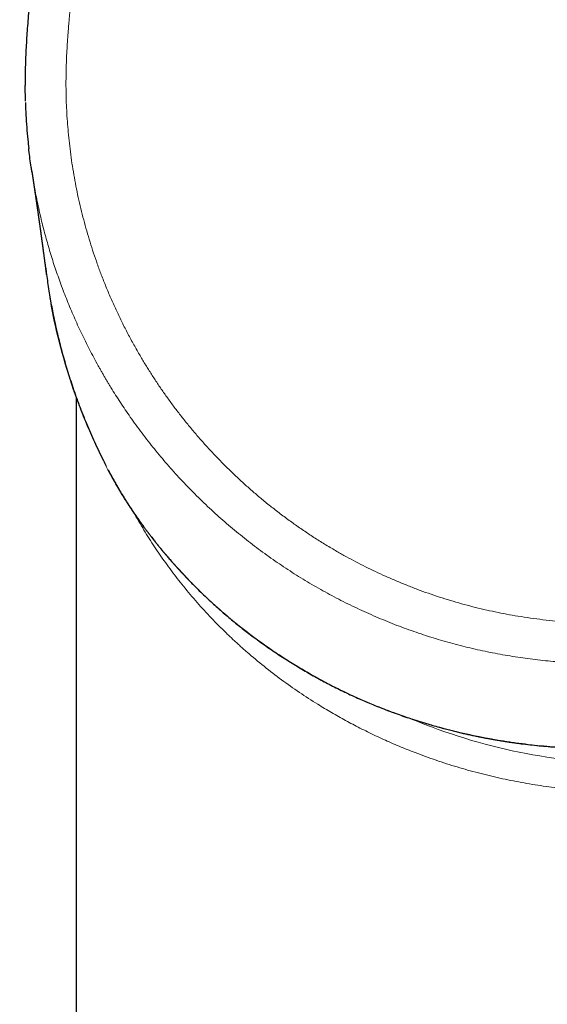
# Model space of a CAD drawing. Header units: millimetres. Extents: x 8 to 706, y 12 to 649.
# Tile 1 of 41: x 165 to 187, y 419 to 460. Entities that reach past the tile are written whole.
import ezdxf

# ---------------------------------------------------------------- set-up
doc = ezdxf.new("R2010")
doc.units = ezdxf.units.MM

msp = doc.modelspace()

# ---------------------------------------------------------------- linework, layer by layer
at = {"color": 7, "linetype": 'Continuous', "lineweight": 30}
for p, q in [((165.23, 456.738), (165.218, 457.391)), ((167.339, 442.499), (167.339, 398.2))]:
    msp.add_line(p, q, dxfattribs=at)
at = {"color": 8, "linetype": 'Continuous', "lineweight": 0}
msp.add_arc((190.337, 452.593), 23.326, 247.085, 270.0029, dxfattribs=at)
for points, knots in [([(166.915, 457.371), (166.915, 457.503), (166.915, 457.767), (166.923, 458.159), (166.937, 458.545), (166.956, 458.925), (166.979, 459.299), (167.004, 459.636), (167.028, 459.936), (167.046, 460.131), (167.057, 460.253), (167.062, 460.305), (167.067, 460.356), (167.072, 460.407), (167.077, 460.458), (167.082, 460.509), (167.087, 460.563), (167.106, 460.751), (167.14, 461.076), (167.192, 461.525), (167.245, 461.969), (167.301, 462.407), (167.359, 462.853), (167.42, 463.308), (167.47, 463.67), (167.507, 463.94), (167.531, 464.112), (167.555, 464.286), (167.58, 464.463), (167.606, 464.648), (167.645, 464.933), (167.699, 465.32), (167.766, 465.801), (167.832, 466.286), (167.898, 466.775), (167.964, 467.274), (168.029, 467.784), (168.093, 468.303), (168.144, 468.732), (168.183, 469.067), (168.209, 469.305), (168.235, 469.546), (168.261, 469.788), (168.286, 470.035), (168.316, 470.337), (168.35, 470.697), (168.387, 471.114), (168.421, 471.532), (168.453, 471.952), (168.481, 472.373), (168.507, 472.802), (168.525, 473.136), (168.534, 473.333), (168.536, 473.391), (168.537, 473.409), (168.538, 473.426), (168.538, 473.444), (168.539, 473.46), (168.541, 473.495), (168.543, 473.552), (168.546, 473.634), (168.55, 473.726), (168.554, 473.833), (168.558, 473.956), (168.562, 474.087), (168.566, 474.227), (168.569, 474.376), (168.573, 474.535), (168.575, 474.703), (168.578, 474.88), (168.579, 475.068), (168.58, 475.267), (168.58, 475.478), (168.578, 475.7), (168.576, 475.905), (168.573, 476.091), (168.569, 476.248), (168.566, 476.358), (168.564, 476.421), (168.564, 476.44), (168.563, 476.46), (168.563, 476.48), (168.562, 476.5), (168.558, 476.627), (168.55, 476.859), (168.534, 477.192), (168.516, 477.513), (168.496, 477.824), (168.473, 478.124), (168.448, 478.409), (168.423, 478.677), (168.396, 478.931), (168.368, 479.174), (168.34, 479.408), (168.31, 479.633), (168.28, 479.847), (168.25, 480.052), (168.219, 480.248), (168.189, 480.434), (168.163, 480.586), (168.141, 480.706), (168.125, 480.798), (168.107, 480.892), (168.089, 480.989), (168.069, 481.09), (168.049, 481.192), (168.009, 481.391), (167.946, 481.685), (167.857, 482.07), (167.763, 482.445), (167.671, 482.785), (167.584, 483.09), (167.501, 483.363), (167.417, 483.63), (167.317, 483.932), (167.199, 484.272), (167.06, 484.65), (166.913, 485.026), (166.765, 485.386), (166.617, 485.729), (166.475, 486.043), (166.36, 486.289), (166.285, 486.444), (166.255, 486.506), (166.243, 486.53), (166.24, 486.537), (166.236, 486.544), (166.233, 486.551), (166.229, 486.559), (166.222, 486.572), (166.211, 486.596), (166.193, 486.632), (166.17, 486.678), (166.143, 486.733), (166.113, 486.792), (166.082, 486.854), (166.05, 486.916), (166.017, 486.98), (165.985, 487.043), (165.95, 487.109), (165.914, 487.179), (165.876, 487.253), (165.838, 487.324), (165.802, 487.393), (165.765, 487.462), (165.726, 487.535), (165.679, 487.623), (165.624, 487.725), (165.561, 487.843), (165.512, 487.932), (165.481, 487.99), (165.468, 488.014), (165.454, 488.039), (165.44, 488.064), (165.427, 488.09), (165.41, 488.12), (165.378, 488.179), (165.332, 488.261), (165.275, 488.365), (165.22, 488.465), (165.168, 488.558), (165.122, 488.641), (165.082, 488.713), (165.048, 488.774), (165.02, 488.824), (165.003, 488.853), (164.996, 488.866)], [0, 0, 0, 0, 0.012337, 0.024496, 0.036477, 0.04828, 0.059904, 0.071347, 0.079689, 0.087931, 0.089538, 0.091142, 0.092741, 0.094337, 0.095928, 0.097516, 0.0991, 0.100936, 0.115083, 0.129551, 0.142981, 0.156675, 0.170633, 0.184855, 0.19934, 0.204717, 0.210129, 0.215577, 0.22106, 0.226719, 0.232942, 0.247847, 0.263082, 0.278085, 0.293395, 0.309014, 0.32494, 0.341176, 0.357722, 0.3651, 0.372538, 0.380035, 0.387593, 0.39521, 0.403135, 0.415854, 0.428824, 0.442047, 0.454906, 0.467996, 0.481318, 0.494872, 0.499109, 0.499665, 0.500222, 0.500779, 0.501337, 0.501895, 0.502182, 0.504674, 0.507135, 0.509818, 0.513303, 0.517103, 0.521219, 0.525531, 0.530143, 0.535056, 0.540268, 0.54578, 0.551593, 0.557707, 0.564297, 0.571204, 0.578429, 0.583372, 0.588453, 0.59304, 0.593649, 0.594259, 0.594871, 0.595486, 0.596102, 0.596719, 0.607363, 0.61768, 0.62767, 0.637334, 0.646671, 0.655679, 0.663871, 0.67177, 0.679374, 0.686685, 0.693701, 0.700422, 0.706849, 0.712982, 0.718819, 0.724361, 0.727342, 0.73023, 0.733025, 0.736201, 0.739425, 0.742632, 0.745822, 0.758344, 0.770601, 0.78259, 0.794305, 0.803318, 0.81216, 0.820832, 0.829333, 0.841775, 0.854261, 0.86679, 0.879363, 0.890462, 0.901586, 0.911391, 0.915708, 0.917609, 0.917857, 0.918106, 0.918355, 0.918604, 0.918853, 0.919102, 0.920032, 0.921289, 0.922874, 0.924785, 0.927023, 0.92901, 0.931198, 0.933511, 0.935688, 0.937818, 0.940465, 0.943034, 0.945525, 0.947939, 0.950275, 0.952835, 0.955639, 0.959529, 0.963676, 0.968078, 0.968937, 0.969804, 0.970681, 0.971567, 0.972462, 0.973367, 0.974824, 0.978632, 0.982149, 0.985863, 0.989187, 0.992123, 0.994672, 0.996833, 0.998609, 1, 1, 1, 1]), ([(200.462, 438.073), (200.31, 437.987), (200.006, 437.815), (199.543, 437.57), (199.074, 437.336), (198.6, 437.112), (198.121, 436.9), (197.637, 436.699), (197.163, 436.514), (196.698, 436.345), (196.243, 436.191), (195.785, 436.046), (195.325, 435.911), (194.861, 435.786), (194.395, 435.672), (193.927, 435.567), (193.456, 435.472), (192.984, 435.387), (192.51, 435.312), (192.034, 435.248), (191.566, 435.195), (191.107, 435.153), (190.656, 435.12), (190.204, 435.097), (189.752, 435.082), (189.276, 435.077), (188.776, 435.082), (188.253, 435.1), (187.731, 435.13), (187.209, 435.173), (186.689, 435.228), (186.17, 435.295), (185.667, 435.372), (185.18, 435.458), (184.709, 435.551), (184.241, 435.655), (183.775, 435.768), (183.311, 435.892), (182.851, 436.026), (182.393, 436.169), (181.938, 436.323), (181.487, 436.486), (181.04, 436.659), (180.596, 436.842), (180.164, 437.03), (179.745, 437.224), (179.338, 437.422), (178.936, 437.628), (178.537, 437.842), (178.122, 438.076), (177.692, 438.331), (177.248, 438.609), (176.811, 438.897), (176.38, 439.195), (175.957, 439.504), (175.54, 439.822), (175.143, 440.141), (174.764, 440.459), (174.403, 440.775), (174.048, 441.1), (173.701, 441.431), (173.361, 441.77), (173.028, 442.117), (172.702, 442.47), (172.384, 442.83), (172.074, 443.197), (171.771, 443.57), (171.477, 443.95), (171.196, 444.329), (170.929, 444.705), (170.674, 445.08), (170.427, 445.46), (170.188, 445.844), (169.944, 446.254), (169.698, 446.689), (169.45, 447.151), (169.213, 447.618), (168.988, 448.091), (168.773, 448.569), (168.57, 449.051), (168.383, 449.525), (168.212, 449.989), (168.056, 450.442), (167.909, 450.899), (167.773, 451.358), (167.646, 451.821), (167.529, 452.286), (167.422, 452.753), (167.325, 453.223), (167.239, 453.694), (167.162, 454.167), (167.096, 454.641), (167.041, 455.108), (166.997, 455.567), (166.962, 456.017), (166.937, 456.468), (166.92, 456.919), (166.917, 457.22), (166.915, 457.371)], [0, 0, 0, 0, 0.011209, 0.022421, 0.033635, 0.04485, 0.056065, 0.067278, 0.07849, 0.088765, 0.09904, 0.109314, 0.119587, 0.129861, 0.140134, 0.150406, 0.160678, 0.170949, 0.181219, 0.191488, 0.201756, 0.211438, 0.22112, 0.230801, 0.240482, 0.250163, 0.261362, 0.272561, 0.283759, 0.294956, 0.306154, 0.317352, 0.328549, 0.338814, 0.349079, 0.359343, 0.369608, 0.379872, 0.390137, 0.400402, 0.410668, 0.420935, 0.431202, 0.441469, 0.451736, 0.461416, 0.471097, 0.480778, 0.49046, 0.500142, 0.511346, 0.52255, 0.533754, 0.544958, 0.556163, 0.567369, 0.578575, 0.588849, 0.599123, 0.609397, 0.619672, 0.629948, 0.640223, 0.650497, 0.660772, 0.671046, 0.681319, 0.691593, 0.701868, 0.711554, 0.721241, 0.730927, 0.740612, 0.750297, 0.761503, 0.772707, 0.78391, 0.795111, 0.806311, 0.817508, 0.828702, 0.838962, 0.84922, 0.859475, 0.869729, 0.879982, 0.890234, 0.900484, 0.910732, 0.920979, 0.931224, 0.941468, 0.951711, 0.96137, 0.971029, 0.980687, 0.990345, 1, 1, 1, 1]), ([(201.227, 436.613), (201.092, 436.536), (200.815, 436.379), (200.386, 436.15), (199.934, 435.919), (199.459, 435.689), (198.96, 435.461), (198.448, 435.242), (197.923, 435.031), (197.386, 434.83), (196.827, 434.636), (196.247, 434.45), (195.663, 434.28), (195.078, 434.125), (194.493, 433.986), (193.89, 433.859), (193.269, 433.744), (192.63, 433.644), (191.974, 433.559), (191.295, 433.49), (190.592, 433.44), (189.866, 433.409), (189.211, 433.402), (188.629, 433.41), (188.145, 433.427), (187.81, 433.445), (187.626, 433.457), (187.575, 433.461), (187.524, 433.464), (187.473, 433.468), (187.422, 433.472), (187.371, 433.476), (187.056, 433.501), (186.478, 433.557), (185.64, 433.669), (184.806, 433.81), (183.978, 433.98), (183.155, 434.18), (182.34, 434.409), (181.533, 434.667), (180.735, 434.953), (179.948, 435.267), (179.172, 435.609), (178.408, 435.979), (177.657, 436.375), (176.921, 436.798), (176.2, 437.247), (175.496, 437.721), (174.809, 438.219), (174.141, 438.741), (173.491, 439.286), (172.861, 439.854), (172.252, 440.444), (171.667, 441.051), (171.108, 441.673), (170.575, 442.31), (170.065, 442.964), (169.596, 443.609), (169.168, 444.241), (168.882, 444.692), (168.705, 444.982), (168.631, 445.105), (168.558, 445.228), (168.486, 445.352), (168.414, 445.477), (168.343, 445.601), (168.273, 445.727), (168.103, 446.033), (167.844, 446.523), (167.513, 447.199), (167.208, 447.876), (166.927, 448.553), (166.672, 449.223), (166.441, 449.887), (166.235, 450.544), (166.049, 451.196), (165.877, 451.872), (165.722, 452.57), (165.593, 453.228), (165.529, 453.645), (165.501, 453.821)], [0, 0, 0, 0, 0.010003, 0.020445, 0.031325, 0.042645, 0.054404, 0.066601, 0.078502, 0.090793, 0.103472, 0.116541, 0.129998, 0.142571, 0.155465, 0.168681, 0.182221, 0.196083, 0.210269, 0.224778, 0.240009, 0.25558, 0.271488, 0.282172, 0.293001, 0.302652, 0.303742, 0.304834, 0.305927, 0.307021, 0.308117, 0.309215, 0.310313, 0.328436, 0.346559, 0.364686, 0.382818, 0.400956, 0.419102, 0.437257, 0.455419, 0.473589, 0.491765, 0.509948, 0.528138, 0.546336, 0.564541, 0.582708, 0.600877, 0.61905, 0.637226, 0.655401, 0.673574, 0.691741, 0.709537, 0.727325, 0.745107, 0.762886, 0.778532, 0.794181, 0.797255, 0.80033, 0.803405, 0.80648, 0.809555, 0.812631, 0.815706, 0.818783, 0.835148, 0.851289, 0.867206, 0.882896, 0.898358, 0.913323, 0.928067, 0.942591, 0.956895, 0.972881, 0.988583, 1, 1, 1, 1]), ([(166.114, 449.544), (166.161, 449.18), (166.282, 448.24), (166.619, 446.721), (167.127, 444.974), (167.792, 443.197), (168.363, 442.041), (168.655, 441.452)], [0, 0, 0, 0, 0.12921, 0.333499, 0.546729, 0.768915, 1, 1, 1, 1]), ([(167.345, 441.943), (167.344, 442.013), (167.341, 442.153), (167.339, 442.338), (167.339, 442.456), (167.339, 442.498)], [0, 0, 0, 0, 0.389786, 0.777433, 1, 1, 1, 1]), ([(169.627, 439.814), (169.829, 439.524), (170.23, 438.946), (170.886, 438.116), (171.58, 437.316), (172.314, 436.55), (173.087, 435.818), (173.9, 435.12), (174.752, 434.458), (175.641, 433.834), (176.563, 433.249), (177.516, 432.707), (178.497, 432.21), (179.505, 431.758), (180.54, 431.352), (181.6, 430.994), (182.686, 430.683), (183.755, 430.43), (184.801, 430.231), (185.819, 430.081), (186.845, 429.972), (187.879, 429.907), (188.917, 429.884), (189.956, 429.904), (190.995, 429.965), (192.035, 430.068), (193.121, 430.22), (194.247, 430.427), (195.41, 430.696), (196.562, 431.018), (197.701, 431.393), (198.826, 431.82), (199.935, 432.301), (201.029, 432.831), (201.738, 433.226), (202.093, 433.424)], [0, 0, 0, 0, 0.031307, 0.062518, 0.093664, 0.124775, 0.155889, 0.18706, 0.21833, 0.24966, 0.280992, 0.312265, 0.343438, 0.374545, 0.405643, 0.436795, 0.468043, 0.499337, 0.527358, 0.555313, 0.58317, 0.610997, 0.638912, 0.666447, 0.694058, 0.721695, 0.749299, 0.780569, 0.811762, 0.842927, 0.874113, 0.905369, 0.936739, 0.968267, 1, 1, 1, 1]), ([(190.339, 428.063), (190.035, 428.067), (189.428, 428.073), (188.517, 428.124), (187.607, 428.206), (186.7, 428.322), (185.796, 428.47), (184.897, 428.652), (184.005, 428.867), (183.122, 429.115), (182.248, 429.396), (181.564, 429.645), (181.06, 429.843), (180.729, 429.978), (180.4, 430.119), (180.072, 430.265), (179.745, 430.416), (179.42, 430.573), (179.005, 430.78), (178.503, 431.045), (177.921, 431.374), (177.278, 431.761), (176.582, 432.213), (175.84, 432.739), (175.116, 433.296), (174.607, 433.721), (174.294, 433.996), (174.167, 434.109), (174.041, 434.224), (173.915, 434.34), (173.789, 434.457), (173.664, 434.575), (173.466, 434.766), (173.197, 435.033), (172.772, 435.474), (172.27, 436.028), (171.725, 436.682), (171.218, 437.34), (170.75, 438), (170.302, 438.686), (169.99, 439.208), (169.812, 439.523), (169.77, 439.598), (169.758, 439.62)], [0, 0, 0, 0, 0.031919, 0.063952, 0.096139, 0.128521, 0.161139, 0.194033, 0.227239, 0.260797, 0.294742, 0.329108, 0.342576, 0.356152, 0.36984, 0.383641, 0.397555, 0.411586, 0.425735, 0.451984, 0.478644, 0.505724, 0.542662, 0.580388, 0.618919, 0.658274, 0.665613, 0.672998, 0.68043, 0.687908, 0.695433, 0.703004, 0.710622, 0.731812, 0.753359, 0.792722, 0.833233, 0.87038, 0.908455, 0.947461, 0.987403, 0.996326, 1, 1, 1, 1])]:
    msp.add_open_spline(points, degree=3, knots=knots, dxfattribs=at)
at = {"color": 7, "linetype": 'Continuous', "lineweight": 30}
for points, knots in [([(166.606, 470.677), (166.605, 470.673), (166.604, 470.66), (166.603, 470.637), (166.602, 470.607), (166.6, 470.574), (166.598, 470.54), (166.596, 470.497), (166.591, 470.446), (166.586, 470.386), (166.58, 470.324), (166.574, 470.261), (166.567, 470.197), (166.561, 470.132), (166.55, 470.026), (166.535, 469.876), (166.516, 469.688), (166.496, 469.499), (166.475, 469.31), (166.454, 469.115), (166.433, 468.935), (166.414, 468.77), (166.397, 468.62), (166.378, 468.46), (166.358, 468.292), (166.336, 468.114), (166.312, 467.916), (166.284, 467.696), (166.254, 467.452), (166.221, 467.196), (166.187, 466.937), (166.153, 466.677), (166.118, 466.417), (166.082, 466.146), (166.044, 465.865), (166.004, 465.574), (165.963, 465.272), (165.921, 464.961), (165.876, 464.633), (165.829, 464.29), (165.78, 463.93), (165.73, 463.558), (165.68, 463.175), (165.628, 462.779), (165.58, 462.391), (165.534, 462.013), (165.491, 461.644), (165.449, 461.267), (165.409, 460.879), (165.37, 460.482), (165.334, 460.075), (165.303, 459.67), (165.276, 459.268), (165.254, 458.868), (165.237, 458.46), (165.225, 458.043), (165.22, 457.685), (165.222, 457.466), (165.223, 457.388)], [0, 0, 0, 0, 0.0017573, 0.0049141, 0.0079269, 0.0108372, 0.0136939, 0.0165514, 0.0208224, 0.0253351, 0.0299553, 0.0346586, 0.039445, 0.0443146, 0.0492673, 0.0633168, 0.077997, 0.0916383, 0.1057843, 0.1204361, 0.1355952, 0.1462247, 0.1575252, 0.1694974, 0.1821426, 0.1954616, 0.2094556, 0.2268167, 0.245119, 0.2643646, 0.2845557, 0.3034027, 0.3230086, 0.3433754, 0.364505, 0.3864005, 0.4090658, 0.4325054, 0.4567242, 0.4829378, 0.5100184, 0.5379732, 0.5668093, 0.5965348, 0.6271584, 0.6541298, 0.6817756, 0.7101041, 0.7391253, 0.7688501, 0.7992879, 0.8304471, 0.8596504, 0.8894716, 0.9199158, 0.9509869, 0.9826866, 1, 1, 1, 1]), ([(165.231, 456.691), (165.231, 456.685), (165.236, 456.51), (165.254, 456.166), (165.286, 455.658), (165.326, 455.198), (165.358, 454.908), (165.372, 454.786)], [0, 0, 0, 0, 0.008783, 0.275186, 0.541613, 0.808051, 1, 1, 1, 1]), ([(165.501, 453.821), (165.491, 453.882), (165.443, 454.176), (165.401, 454.498), (165.374, 454.759), (165.372, 454.786)], [0, 0, 0, 0, 0.191688, 0.916816, 1, 1, 1, 1]), ([(165.496, 453.842), (165.496, 453.84), (165.498, 453.829), (165.501, 453.808), (165.505, 453.78), (165.509, 453.754), (165.513, 453.729), (165.517, 453.706), (165.52, 453.685), (165.523, 453.666), (165.525, 453.649), (165.527, 453.635), (165.529, 453.623), (165.531, 453.614), (165.532, 453.606), (165.533, 453.596), (165.535, 453.585), (165.537, 453.574), (165.538, 453.562), (165.54, 453.549), (165.543, 453.534), (165.545, 453.52), (165.547, 453.505), (165.549, 453.491), (165.551, 453.478), (165.553, 453.465), (165.555, 453.452), (165.557, 453.438), (165.559, 453.427), (165.561, 453.415), (165.562, 453.405), (165.565, 453.388), (165.568, 453.367), (165.571, 453.344), (165.574, 453.326), (165.576, 453.313), (165.578, 453.299), (165.58, 453.284), (165.583, 453.268), (165.585, 453.251), (165.588, 453.233), (165.591, 453.214), (165.593, 453.197), (165.596, 453.179), (165.599, 453.161), (165.601, 453.143), (165.604, 453.126), (165.606, 453.11), (165.608, 453.096), (165.61, 453.083), (165.612, 453.072), (165.613, 453.062), (165.615, 453.053), (165.616, 453.043), (165.618, 453.032), (165.62, 453.019), (165.622, 453.004), (165.624, 452.988), (165.627, 452.971), (165.629, 452.955), (165.631, 452.939), (165.634, 452.925), (165.635, 452.912), (165.637, 452.9), (165.639, 452.888), (165.641, 452.877), (165.642, 452.867), (165.643, 452.858), (165.645, 452.85), (165.646, 452.842), (165.647, 452.833), (165.649, 452.822), (165.65, 452.81), (165.652, 452.797), (165.654, 452.783), (165.657, 452.768), (165.659, 452.751), (165.662, 452.733), (165.665, 452.714), (165.667, 452.696), (165.67, 452.678), (165.673, 452.655), (165.677, 452.627), (165.682, 452.596), (165.686, 452.566), (165.69, 452.538), (165.694, 452.511), (165.698, 452.483), (165.702, 452.455), (165.706, 452.426), (165.711, 452.398), (165.714, 452.371), (165.718, 452.344), (165.722, 452.317), (165.726, 452.29), (165.73, 452.261), (165.734, 452.232), (165.739, 452.203), (165.743, 452.172), (165.748, 452.14), (165.752, 452.107), (165.757, 452.071), (165.762, 452.04), (165.766, 452.011), (165.769, 451.987), (165.773, 451.962), (165.777, 451.937), (165.78, 451.912), (165.784, 451.885), (165.788, 451.859), (165.791, 451.834), (165.794, 451.812), (165.797, 451.793), (165.799, 451.777), (165.802, 451.761), (165.806, 451.731), (165.812, 451.689), (165.82, 451.632), (165.828, 451.575), (165.836, 451.516), (165.843, 451.468), (165.848, 451.43), (165.852, 451.403), (165.855, 451.376), (165.859, 451.349), (165.863, 451.321), (165.867, 451.293), (165.871, 451.263), (165.875, 451.232), (165.88, 451.2), (165.884, 451.166), (165.889, 451.131), (165.894, 451.095), (165.899, 451.058), (165.904, 451.024), (165.908, 450.994), (165.912, 450.968), (165.915, 450.942), (165.918, 450.918), (165.922, 450.895), (165.924, 450.874), (165.927, 450.856), (165.929, 450.839), (165.931, 450.823), (165.934, 450.807), (165.935, 450.793), (165.937, 450.779), (165.939, 450.764), (165.942, 450.745), (165.945, 450.724), (165.948, 450.701), (165.951, 450.677), (165.955, 450.651), (165.958, 450.623), (165.962, 450.595), (165.967, 450.56), (165.972, 450.521), (165.978, 450.48), (165.983, 450.441), (165.988, 450.404), (165.993, 450.369), (165.997, 450.333), (166.002, 450.295), (166.008, 450.257), (166.013, 450.219), (166.017, 450.182), (166.022, 450.146), (166.027, 450.114), (166.03, 450.084), (166.034, 450.058), (166.037, 450.034), (166.04, 450.01), (166.043, 449.991), (166.045, 449.977), (166.046, 449.966), (166.047, 449.956), (166.049, 449.946), (166.05, 449.936), (166.051, 449.926), (166.053, 449.915), (166.054, 449.902), (166.056, 449.889), (166.058, 449.874), (166.06, 449.858), (166.062, 449.841), (166.065, 449.823), (166.067, 449.802), (166.071, 449.778), (166.074, 449.752), (166.078, 449.724), (166.081, 449.696), (166.085, 449.668), (166.088, 449.64), (166.092, 449.611), (166.096, 449.581), (166.099, 449.558), (166.101, 449.545), (166.101, 449.542)], [0, 0, 0, 0, 0.001202, 0.00811, 0.014675, 0.020897, 0.026776, 0.031994, 0.036846, 0.041327, 0.045438, 0.049179, 0.051329, 0.053335, 0.055394, 0.057651, 0.060106, 0.062759, 0.06561, 0.068659, 0.072065, 0.075649, 0.079104, 0.082369, 0.085442, 0.088325, 0.091717, 0.094799, 0.097571, 0.100086, 0.10261, 0.105184, 0.111441, 0.117968, 0.120969, 0.124024, 0.127255, 0.130755, 0.134522, 0.138557, 0.14286, 0.147431, 0.151352, 0.155451, 0.159728, 0.164083, 0.168145, 0.171881, 0.175289, 0.178125, 0.180687, 0.182973, 0.185067, 0.187314, 0.189753, 0.192931, 0.196385, 0.200115, 0.20412, 0.2084, 0.211859, 0.215131, 0.218202, 0.221071, 0.223738, 0.226346, 0.228728, 0.230883, 0.232811, 0.234587, 0.23652, 0.239043, 0.241831, 0.244884, 0.248202, 0.251861, 0.255797, 0.260008, 0.264416, 0.268755, 0.273005, 0.277167, 0.284791, 0.292098, 0.299088, 0.305762, 0.312119, 0.318208, 0.325175, 0.331919, 0.338441, 0.34474, 0.350945, 0.357184, 0.363596, 0.370179, 0.376935, 0.383863, 0.391031, 0.398437, 0.406226, 0.414398, 0.422954, 0.428527, 0.434252, 0.440127, 0.445919, 0.451464, 0.458049, 0.464248, 0.470062, 0.47549, 0.479484, 0.483252, 0.486982, 0.490742, 0.50354, 0.516666, 0.530068, 0.543697, 0.557554, 0.563723, 0.569936, 0.576193, 0.582494, 0.588944, 0.595552, 0.60243, 0.609578, 0.616998, 0.62483, 0.632944, 0.641337, 0.650012, 0.658967, 0.664982, 0.671088, 0.676992, 0.682618, 0.687966, 0.693036, 0.69716, 0.70108, 0.704795, 0.708306, 0.711613, 0.714734, 0.717928, 0.722581, 0.727536, 0.732794, 0.738355, 0.744403, 0.750773, 0.757457, 0.764164, 0.774452, 0.784431, 0.793082, 0.801486, 0.809645, 0.817558, 0.82666, 0.835519, 0.844209, 0.85273, 0.861081, 0.869262, 0.875396, 0.88142, 0.887151, 0.892527, 0.897546, 0.900155, 0.902657, 0.905051, 0.90735, 0.909353, 0.911658, 0.914264, 0.917173, 0.920264, 0.923635, 0.927287, 0.93122, 0.935434, 0.939929, 0.945586, 0.951634, 0.958071, 0.964899, 0.970998, 0.977377, 0.984038, 0.990979, 0.998201, 1, 1, 1, 1]), ([(166.075, 449.82), (166.079, 449.783), (166.096, 449.638), (166.13, 449.381), (166.178, 449.047), (166.231, 448.712), (166.29, 448.376), (166.353, 448.039), (166.422, 447.696), (166.498, 447.348), (166.581, 446.993), (166.669, 446.64), (166.762, 446.288), (166.86, 445.939), (166.966, 445.584), (167.079, 445.225), (167.199, 444.861), (167.328, 444.493), (167.465, 444.12), (167.61, 443.744), (167.764, 443.364), (167.926, 442.983), (168.097, 442.601), (168.276, 442.218), (168.439, 441.883), (168.545, 441.677), (168.586, 441.598)], [0, 0, 0, 0, 0.01271, 0.050846, 0.089883, 0.129824, 0.168621, 0.208241, 0.248689, 0.289969, 0.332086, 0.375046, 0.416329, 0.458373, 0.501183, 0.544763, 0.589116, 0.634242, 0.680143, 0.72682, 0.774274, 0.822509, 0.870643, 0.919532, 0.96918, 1, 1, 1, 1]), ([(167.338, 444.469), (167.338, 444.46), (167.338, 444.442), (167.338, 444.418), (167.338, 444.394), (167.338, 444.37), (167.338, 444.34), (167.338, 444.305), (167.338, 444.268), (167.338, 444.231), (167.338, 444.195), (167.338, 444.159), (167.338, 444.122), (167.338, 444.08), (167.338, 444.035), (167.338, 443.993), (167.338, 443.959), (167.338, 443.933), (167.338, 443.911), (167.338, 443.888), (167.338, 443.846), (167.338, 443.787), (167.338, 443.716), (167.338, 443.65), (167.338, 443.587), (167.338, 443.526), (167.338, 443.471), (167.338, 443.42), (167.338, 443.371), (167.338, 443.32), (167.338, 443.271), (167.338, 443.22), (167.338, 443.167), (167.338, 443.115), (167.338, 443.068), (167.338, 443.02), (167.338, 442.973), (167.338, 442.928), (167.338, 442.888), (167.339, 442.855), (167.339, 442.83), (167.339, 442.807), (167.339, 442.781), (167.339, 442.75), (167.339, 442.717), (167.339, 442.69), (167.339, 442.67), (167.339, 442.656), (167.339, 442.639), (167.339, 442.616), (167.339, 442.584), (167.339, 442.543), (167.339, 442.512), (167.339, 442.496)], [0, 0, 0, 0, 0.013163, 0.027073, 0.037226, 0.049169, 0.064148, 0.082154, 0.101814, 0.120743, 0.138899, 0.156287, 0.174695, 0.196032, 0.220231, 0.24263, 0.259378, 0.271898, 0.281792, 0.293383, 0.306912, 0.346257, 0.383067, 0.414489, 0.44602, 0.478302, 0.507329, 0.529784, 0.555606, 0.582863, 0.606415, 0.630378, 0.660878, 0.686102, 0.709401, 0.733293, 0.759263, 0.781212, 0.802401, 0.819201, 0.831589, 0.841127, 0.854298, 0.870325, 0.887808, 0.904517, 0.9121, 0.91839, 0.925718, 0.937533, 0.953863, 0.974693, 1, 1, 1, 1]), ([(168.655, 441.452), (168.686, 441.393), (168.748, 441.275), (168.843, 441.101), (168.939, 440.929), (169.036, 440.76), (169.134, 440.593), (169.233, 440.429), (169.332, 440.269), (169.43, 440.113), (169.529, 439.961), (169.595, 439.863), (169.627, 439.814)], [0, 0, 0, 0, 0.100293, 0.200273, 0.30012, 0.400015, 0.500139, 0.600448, 0.700404, 0.800191, 0.899995, 1, 1, 1, 1]), ([(168.657, 441.448), (168.684, 441.397), (168.74, 441.291), (168.826, 441.133), (168.915, 440.971), (169.009, 440.807), (169.1, 440.651), (169.188, 440.502), (169.274, 440.361), (169.362, 440.22), (169.452, 440.078), (169.544, 439.937), (169.605, 439.845), (169.636, 439.798)], [0, 0, 0, 0, 0.086922, 0.176615, 0.269105, 0.364434, 0.462652, 0.546759, 0.632965, 0.721325, 0.811902, 0.904766, 1, 1, 1, 1]), ([(169.637, 439.798), (169.672, 439.746), (169.741, 439.644), (169.844, 439.497), (169.942, 439.358), (170.036, 439.227), (170.125, 439.104), (170.209, 438.99), (170.289, 438.883), (170.364, 438.785), (170.433, 438.694), (170.497, 438.611), (170.556, 438.536), (170.61, 438.468), (170.657, 438.408), (170.7, 438.355), (170.736, 438.31), (170.767, 438.272), (170.792, 438.241), (170.811, 438.217), (170.826, 438.2), (170.836, 438.187), (170.844, 438.177), (170.852, 438.168), (170.861, 438.157), (170.872, 438.143), (170.889, 438.123), (170.91, 438.097), (170.938, 438.063), (170.972, 438.023), (171.012, 437.975), (171.058, 437.921), (171.11, 437.86), (171.167, 437.792), (171.23, 437.719), (171.299, 437.641), (171.373, 437.557), (171.453, 437.467), (171.552, 437.357), (171.669, 437.229), (171.802, 437.085), (171.936, 436.944), (172.07, 436.805), (172.238, 436.635), (172.44, 436.434), (172.676, 436.206), (172.911, 435.986), (173.144, 435.774), (173.375, 435.57), (173.604, 435.374), (173.831, 435.184), (174.055, 435.002), (174.276, 434.827), (174.518, 434.64), (174.782, 434.443), (175.069, 434.234), (175.35, 434.037), (175.624, 433.85), (175.892, 433.674), (176.159, 433.503), (176.426, 433.337), (176.693, 433.177), (176.961, 433.02), (177.226, 432.871), (177.491, 432.725), (177.759, 432.583), (178.038, 432.44), (178.327, 432.296), (178.627, 432.152), (178.923, 432.016), (179.214, 431.887), (179.498, 431.765), (179.791, 431.644), (180.093, 431.524), (180.404, 431.406), (180.723, 431.29), (181.038, 431.18), (181.342, 431.079), (181.63, 430.988), (181.909, 430.903), (182.18, 430.824), (182.441, 430.751), (182.687, 430.686), (182.916, 430.627), (183.129, 430.575), (183.334, 430.526), (183.531, 430.481), (183.72, 430.44), (183.874, 430.407), (183.993, 430.383), (184.077, 430.366), (184.154, 430.351), (184.222, 430.337), (184.282, 430.326), (184.333, 430.316), (184.377, 430.308), (184.417, 430.3), (184.462, 430.292), (184.518, 430.282), (184.586, 430.27), (184.663, 430.256), (184.748, 430.241), (184.842, 430.225), (184.944, 430.209), (185.058, 430.19), (185.186, 430.17), (185.327, 430.149), (185.477, 430.127), (185.632, 430.106), (185.858, 430.076), (186.157, 430.041), (186.53, 430.001), (186.912, 429.967), (187.303, 429.938), (187.701, 429.915), (188.106, 429.898), (188.517, 429.888), (188.938, 429.884), (189.316, 429.887), (189.65, 429.894), (189.94, 429.903), (190.237, 429.916), (190.544, 429.933), (190.858, 429.955), (191.179, 429.98), (191.508, 430.011), (191.845, 430.046), (192.193, 430.088), (192.552, 430.135), (192.921, 430.19), (193.299, 430.251), (193.685, 430.319), (194.08, 430.395), (194.482, 430.479), (194.868, 430.566), (195.237, 430.655), (195.588, 430.744), (195.945, 430.841), (196.307, 430.944), (196.673, 431.054), (197.037, 431.17), (197.399, 431.29), (197.757, 431.415), (198.119, 431.548), (198.485, 431.687), (198.855, 431.835), (199.229, 431.99), (199.606, 432.154), (199.986, 432.326), (200.369, 432.507), (200.753, 432.696), (201.137, 432.893), (201.522, 433.098), (201.84, 433.273), (202.03, 433.383), (202.091, 433.419)], [0, 0, 0, 0, 0.005602, 0.010924, 0.015966, 0.020729, 0.025213, 0.02942, 0.033349, 0.037001, 0.040376, 0.043475, 0.046298, 0.048844, 0.051114, 0.053109, 0.054829, 0.056273, 0.057441, 0.058335, 0.059002, 0.059472, 0.0598, 0.060088, 0.060503, 0.061045, 0.061715, 0.062784, 0.064071, 0.065576, 0.067433, 0.069541, 0.0719, 0.074509, 0.077369, 0.080421, 0.083715, 0.08725, 0.091027, 0.096788, 0.102574, 0.108293, 0.113945, 0.119532, 0.129345, 0.138949, 0.148346, 0.157538, 0.166526, 0.175311, 0.183894, 0.192276, 0.200455, 0.208446, 0.218796, 0.229043, 0.239186, 0.248479, 0.257679, 0.266785, 0.275795, 0.284707, 0.293521, 0.302354, 0.310717, 0.319343, 0.328231, 0.337384, 0.3468, 0.356482, 0.364993, 0.3737, 0.382605, 0.39171, 0.401015, 0.410523, 0.420204, 0.428886, 0.437277, 0.445378, 0.453187, 0.460701, 0.46792, 0.474212, 0.480259, 0.486061, 0.491616, 0.496925, 0.501987, 0.504549, 0.506911, 0.509045, 0.51095, 0.512627, 0.514052, 0.515256, 0.51627, 0.517373, 0.519032, 0.520928, 0.523054, 0.525412, 0.527999, 0.530818, 0.533866, 0.537485, 0.541382, 0.545551, 0.549829, 0.554146, 0.5641, 0.574252, 0.584606, 0.595168, 0.605944, 0.616743, 0.627765, 0.639013, 0.650485, 0.658038, 0.665709, 0.673612, 0.681762, 0.690158, 0.698642, 0.707362, 0.716314, 0.725497, 0.735102, 0.744942, 0.755013, 0.765313, 0.775844, 0.786606, 0.797601, 0.806923, 0.816407, 0.826056, 0.835871, 0.845854, 0.856005, 0.865734, 0.875616, 0.885653, 0.895848, 0.906203, 0.916719, 0.927398, 0.938244, 0.949259, 0.960445, 0.971602, 0.98293, 0.994433, 1, 1, 1, 1])]:
    msp.add_open_spline(points, degree=3, knots=knots, dxfattribs=at)

doc.saveas('drawing.dxf')
